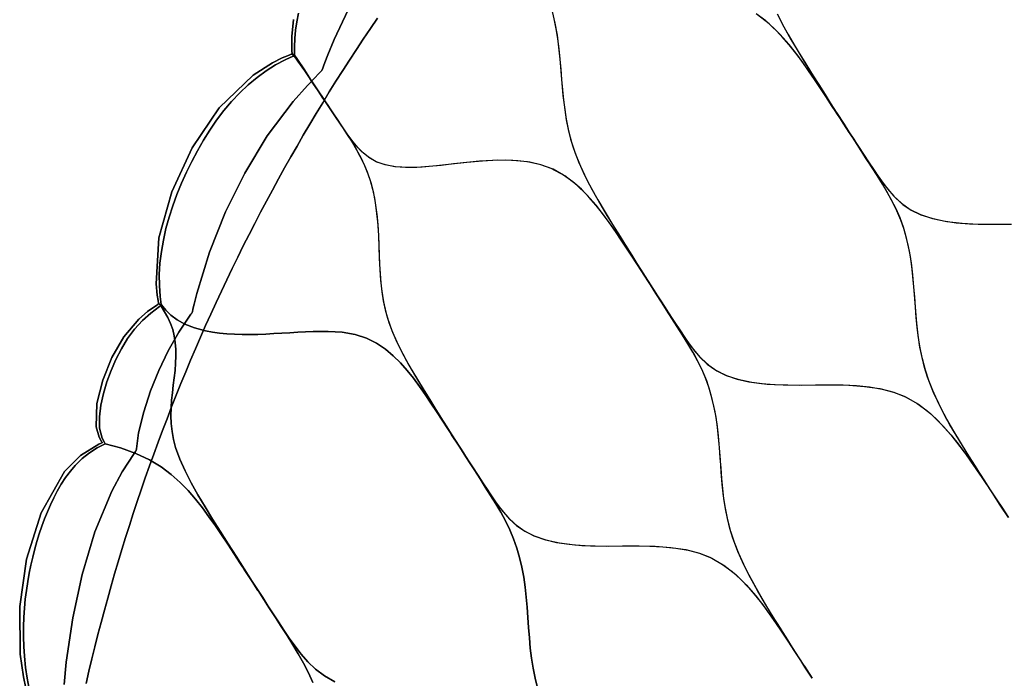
# Model space of a CAD drawing. Header units: centimetres. Extents: x -135 to 135, y -135 to 135.
# Tile 11 of 17: x -131 to -65, y 29 to 73. Entities that reach past the tile are written whole.
import ezdxf

# ---------------------------------------------------------------- set-up
doc = ezdxf.new("R2010")
doc.units = ezdxf.units.CM
doc.layers.get('0').update_dxf_attribs({"true_color": 0x5890e1})

msp = doc.modelspace()

# ---------------------------------------------------------------- linework, layer by layer
at = {"color": 206, "true_color": 0x6c0888}
for points in [[(-108.728, 73.637), (-109.668, 71.659), (-110.085, 70.651), (-110.281, 70.145), (-110.378, 69.892), (-110.425, 69.765), (-110.465, 69.659), (-110.473, 69.639), (-110.482, 69.618), (-110.488, 69.608), (-110.494, 69.601), (-110.525, 69.568), (-110.587, 69.506), (-110.711, 69.38), (-110.957, 69.127), (-111.446, 68.613), (-112.393, 67.55), (-114.116, 65.268), (-115.593, 62.809), (-116.874, 60.237), (-117.945, 57.568), (-118.773, 54.819), (-118.946, 54.126), (-119.029, 53.78), (-119.07, 53.607), (-119.076, 53.586), (-119.08, 53.575), (-119.085, 53.565), (-119.11, 53.528), (-119.162, 53.456), (-119.569, 52.868), (-119.962, 52.269), (-120.683, 51.021), (-121.304, 49.716), (-121.841, 48.371), (-122.294, 46.993), (-122.633, 45.586), (-122.738, 44.877), (-122.78, 44.526), (-122.786, 44.483), (-122.788, 44.461), (-122.79, 44.45), (-122.792, 44.439), (-122.793, 44.435), (-122.796, 44.43), (-122.815, 44.401), (-122.84, 44.365), (-122.94, 44.218), (-123.724, 43.007), (-124.422, 41.731), (-125.535, 39.024), (-126.379, 36.206), (-127.007, 33.32), (-127.431, 30.394), (-127.573, 28.922)], [(-127.573, 28.922), (-127.431, 30.394), (-127.007, 33.32), (-126.379, 36.206), (-125.535, 39.024), (-124.422, 41.731), (-123.724, 43.007), (-122.94, 44.218), (-122.84, 44.365), (-122.815, 44.401), (-122.796, 44.43), (-122.793, 44.435), (-122.792, 44.439), (-122.79, 44.45), (-122.788, 44.461), (-122.786, 44.483), (-122.78, 44.526), (-122.738, 44.877), (-122.633, 45.586), (-122.294, 46.993), (-121.841, 48.371), (-121.304, 49.716), (-120.683, 51.021), (-119.962, 52.269), (-119.569, 52.868), (-119.162, 53.456), (-119.11, 53.528), (-119.085, 53.565), (-119.08, 53.575), (-119.076, 53.586), (-119.07, 53.607), (-119.029, 53.78), (-118.946, 54.126), (-118.773, 54.819), (-117.945, 57.568), (-116.874, 60.237), (-115.593, 62.809), (-114.116, 65.268), (-112.393, 67.55), (-111.446, 68.613), (-110.957, 69.127), (-110.711, 69.38), (-110.587, 69.506), (-110.525, 69.568), (-110.494, 69.601), (-110.488, 69.608), (-110.482, 69.618), (-110.473, 69.639), (-110.465, 69.659), (-110.425, 69.765), (-110.378, 69.892), (-110.281, 70.145), (-110.085, 70.651), (-109.668, 71.659), (-108.728, 73.637)], [(-112.028, 73.405), (-112.141, 72.84), (-112.224, 72.277), (-112.278, 71.719), (-112.3, 71.168), (-112.299, 70.896), (-112.295, 70.762), (-112.289, 70.649), (-112.288, 70.628), (-112.288, 70.624), (-112.292, 70.604), (-112.461, 70.714), (-112.457, 70.737), (-112.459, 70.76), (-112.467, 70.874), (-112.475, 71.012), (-112.484, 71.29), (-112.478, 71.854), (-112.37, 72.997)], [(-95.089, 73.035), (-94.957, 72.374), (-94.851, 71.71), (-94.767, 71.038), (-94.7, 70.363), (-94.644, 69.687), (-94.591, 69.011), (-94.533, 68.334), (-94.464, 67.663), (-94.38, 66.996), (-94.275, 66.338), (-94.144, 65.69), (-93.984, 65.051), (-93.791, 64.426), (-93.456, 63.546), (-93.068, 62.69), (-92.639, 61.853), (-92.182, 61.028), (-91.703, 60.214), (-91.21, 59.406), (-90.71, 58.604), (-90.208, 57.799), (-89.705, 56.995), (-89.199, 56.193), (-88.689, 55.394), (-89.196, 56.189), (-88.689, 55.394), (-89.195, 56.185), (-88.689, 55.394), (-89.195, 56.177), (-88.689, 55.394), (-89.193, 56.17), (-88.689, 55.394), (-89.189, 56.163), (-88.689, 55.394), (-89.183, 56.16), (-89.679, 56.926), (-90.177, 57.688), (-90.682, 58.448), (-91.197, 59.203), (-91.733, 59.948), (-92.301, 60.674), (-92.916, 61.373), (-93.597, 62.032), (-94.374, 62.627), (-95.282, 63.12), (-95.961, 63.361), (-96.699, 63.527), (-97.492, 63.625), (-98.319, 63.662), (-99.166, 63.647), (-100.024, 63.594), (-100.887, 63.511), (-101.742, 63.413), (-102.579, 63.316), (-103.398, 63.235), (-104.187, 63.185), (-104.938, 63.18), (-105.634, 63.229), (-106.269, 63.346), (-106.83, 63.536), (-107.309, 63.8), (-107.72, 64.121), (-108.082, 64.484), (-108.408, 64.875), (-108.712, 65.286), (-109.003, 65.703), (-109.291, 66.125), (-109.579, 66.548), (-109.866, 66.973), (-110.153, 67.399), (-110.439, 67.825), (-110.728, 68.252), (-110.726, 68.253), (-111.104, 68.819), (-111.479, 69.389), (-111.856, 69.963), (-112.288, 70.624), (-112.288, 70.628), (-112.289, 70.649), (-112.295, 70.762), (-112.299, 70.896), (-112.3, 71.168), (-112.278, 71.719), (-112.224, 72.277), (-112.141, 72.84), (-112.028, 73.405)], [(-95.205, 73.511), (-95.024, 72.734), (-94.885, 71.948), (-94.78, 71.155), (-94.699, 70.358), (-94.633, 69.557), (-94.569, 68.755), (-94.496, 67.959), (-94.402, 67.165), (-94.282, 66.384), (-94.127, 65.615), (-93.929, 64.862), (-93.685, 64.128), (-93.399, 63.413), (-93.078, 62.711), (-92.729, 62.022), (-92.359, 61.343), (-91.976, 60.675), (-91.576, 60.006), (-91.17, 59.343), (-90.76, 58.684), (-90.35, 58.027), (-89.936, 57.365), (-89.523, 56.707), (-89.109, 56.051), (-88.689, 55.394), (-88.368, 54.896), (-88.048, 54.398), (-87.726, 53.898), (-87.403, 53.4), (-87.078, 52.903), (-86.752, 52.407), (-86.422, 51.914), (-86.077, 51.424), (-85.706, 50.948), (-85.294, 50.493), (-84.826, 50.072), (-84.283, 49.699), (-83.651, 49.392), (-82.939, 49.15), (-82.164, 48.976), (-81.332, 48.858), (-80.465, 48.791), (-79.572, 48.764), (-78.665, 48.761), (-77.748, 48.771), (-76.828, 48.775), (-75.919, 48.764), (-75.028, 48.721), (-74.161, 48.635), (-73.334, 48.496), (-72.565, 48.295), (-71.861, 48.023), (-70.918, 47.491), (-70.112, 46.864), (-69.404, 46.176), (-68.761, 45.448), (-68.166, 44.695), (-67.603, 43.924), (-67.06, 43.141), (-66.526, 42.353), (-65.997, 41.562), (-65.47, 40.769), (-64.944, 39.974), (-65.472, 40.77), (-64.944, 39.974), (-65.474, 40.771), (-64.944, 39.974), (-65.475, 40.773), (-64.944, 39.974), (-65.476, 40.776), (-64.944, 39.974), (-65.477, 40.779), (-64.944, 39.974), (-65.477, 40.783), (-64.944, 39.974), (-65.478, 40.787), (-64.944, 39.974), (-65.478, 40.791), (-64.944, 39.974), (-65.479, 40.795), (-64.944, 39.974), (-65.482, 40.798), (-64.944, 39.974), (-65.484, 40.801), (-64.944, 39.974), (-65.488, 40.803), (-66.025, 41.635), (-66.559, 42.467), (-67.091, 43.3), (-67.619, 44.13), (-68.138, 44.966), (-68.64, 45.806), (-69.119, 46.654), (-69.566, 47.516), (-69.969, 48.392), (-70.315, 49.29), (-70.514, 49.927), (-70.678, 50.575), (-70.81, 51.231), (-70.915, 51.896), (-70.999, 52.568), (-71.064, 53.243), (-71.119, 53.923), (-71.168, 54.601), (-71.22, 55.278), (-71.281, 55.953), (-71.358, 56.623), (-71.455, 57.284), (-71.579, 57.938), (-71.731, 58.582), (-71.917, 59.215), (-72.139, 59.831), (-72.4, 60.431), (-72.695, 61.019), (-73.016, 61.592), (-73.355, 62.156), (-73.708, 62.718), (-74.063, 63.272), (-74.421, 63.827), (-74.779, 64.382), (-75.138, 64.937), (-75.497, 65.488), (-75.856, 66.042), (-76.242, 66.635), (-76.63, 67.229), (-77.019, 67.821), (-77.41, 68.412), (-77.805, 69.003), (-78.205, 69.589), (-78.616, 70.173), (-79.042, 70.747), (-79.49, 71.311), (-79.969, 71.86), (-80.483, 72.389), (-81.05, 72.892), (-81.681, 73.352)], [(-80.268, 73.334), (-79.836, 72.495), (-79.375, 71.671), (-78.893, 70.857), (-78.396, 70.05), (-77.892, 69.247), (-77.386, 68.444), (-76.879, 67.641), (-76.37, 66.84), (-75.855, 66.042), (-76.365, 66.836), (-75.855, 66.042), (-76.364, 66.831), (-75.855, 66.042), (-76.364, 66.824), (-75.855, 66.042), (-76.362, 66.816), (-75.855, 66.042), (-76.359, 66.811), (-75.855, 66.042), (-76.353, 66.807), (-76.853, 67.571), (-77.356, 68.333), (-77.865, 69.093), (-78.384, 69.849), (-78.924, 70.594), (-79.498, 71.321), (-80.121, 72.024), (-80.811, 72.691), (-81.601, 73.301)], [(-80.278, 73.354), (-79.926, 72.665), (-79.554, 71.986), (-79.168, 71.317), (-78.765, 70.648), (-78.356, 69.987), (-77.943, 69.328), (-77.529, 68.672), (-77.113, 68.011), (-76.696, 67.353), (-76.278, 66.698), (-75.855, 66.042), (-75.531, 65.545), (-75.208, 65.048), (-74.883, 64.55), (-74.557, 64.053), (-74.228, 63.556), (-73.899, 63.061), (-73.565, 62.568), (-73.215, 62.079), (-72.84, 61.604), (-72.423, 61.15), (-71.949, 60.73), (-71.399, 60.357), (-70.758, 60.049), (-70.036, 59.808), (-69.25, 59.632), (-68.407, 59.514), (-67.528, 59.446), (-66.622, 59.417), (-65.704, 59.414), (-64.774, 59.421)], [(-112.37, 72.997), (-112.478, 71.854), (-112.484, 71.29), (-112.475, 71.012), (-112.467, 70.874), (-112.459, 70.76), (-112.457, 70.737), (-112.461, 70.714), (-112.292, 70.604), (-112.299, 70.595), (-112.308, 70.587), (-112.477, 70.696), (-112.519, 70.678), (-112.603, 70.646), (-112.771, 70.579), (-113.105, 70.435), (-113.767, 70.105), (-115.043, 69.293), (-117.303, 67.134), (-119.075, 64.474), (-120.427, 61.57), (-121.284, 58.52), (-121.474, 55.458), (-121.401, 54.72), (-121.345, 54.358), (-121.314, 54.18), (-121.314, 54.155), (-121.135, 54.068), (-121.139, 54.057), (-121.145, 54.046), (-121.323, 54.134), (-121.36, 54.105), (-121.437, 54.056), (-122.04, 53.628), (-122.612, 53.135), (-123.625, 51.956), (-124.418, 50.575), (-125.014, 49.089), (-125.399, 47.543), (-125.457, 46), (-125.253, 45.313), (-125.089, 45.019), (-125.066, 44.984), (-125.054, 44.968), (-125.049, 44.96), (-125.046, 44.949), (-125.047, 44.943), (-125.049, 44.939), (-125.079, 44.928), (-125.118, 44.91), (-125.275, 44.841), (-126.491, 44.099), (-127.557, 43.031), (-129.109, 40.287), (-130.064, 37.229), (-130.523, 34.071), (-130.486, 30.932), (-130.27, 29.409), (-130.105, 28.672)], [(-126.121, 28.979), (-125.931, 29.791), (-125.736, 30.604), (-125.536, 31.414), (-125.331, 32.224), (-125.12, 33.031), (-124.905, 33.838), (-124.684, 34.644), (-124.458, 35.447), (-124.226, 36.249), (-123.99, 37.05), (-123.748, 37.85), (-123.501, 38.646), (-123.25, 39.443), (-122.993, 40.237), (-122.73, 41.03), (-122.463, 41.821), (-122.191, 42.61), (-121.913, 43.398), (-121.631, 44.184), (-121.343, 44.968), (-121.05, 45.75), (-120.753, 46.529), (-120.45, 47.308), (-120.142, 48.084), (-119.83, 48.858), (-119.512, 49.631), (-119.189, 50.4), (-118.861, 51.169), (-118.529, 51.935), (-118.191, 52.698), (-117.849, 53.46), (-117.501, 54.219), (-117.149, 54.976), (-116.792, 55.73), (-116.43, 56.483), (-116.063, 57.233), (-115.691, 57.98), (-115.315, 58.726), (-114.934, 59.469), (-114.548, 60.209), (-114.157, 60.947), (-113.761, 61.683), (-113.361, 62.415), (-112.956, 63.146), (-112.546, 63.873), (-112.131, 64.598), (-111.712, 65.319), (-111.289, 66.039), (-110.86, 66.756), (-110.427, 67.47), (-109.99, 68.181), (-109.547, 68.89), (-109.101, 69.595), (-108.649, 70.297), (-108.193, 70.997), (-107.733, 71.693), (-107.268, 72.387), (-106.799, 73.077)], [(-106.799, 73.077), (-107.268, 72.387), (-107.733, 71.693), (-108.193, 70.997), (-108.649, 70.297), (-109.101, 69.595), (-109.547, 68.89), (-109.99, 68.181), (-110.427, 67.47), (-110.86, 66.756), (-111.289, 66.039), (-111.712, 65.319), (-112.131, 64.598), (-112.546, 63.873), (-112.956, 63.146), (-113.361, 62.415), (-113.761, 61.683), (-114.157, 60.947), (-114.548, 60.209), (-114.934, 59.469), (-115.315, 58.726), (-115.691, 57.98), (-116.063, 57.233), (-116.43, 56.483), (-116.792, 55.73), (-117.149, 54.976), (-117.501, 54.219), (-117.849, 53.46), (-118.191, 52.698), (-118.529, 51.935), (-118.861, 51.169), (-119.189, 50.4), (-119.512, 49.631), (-119.83, 48.858), (-120.142, 48.084), (-120.45, 47.308), (-120.753, 46.529), (-121.05, 45.75), (-121.343, 44.968), (-121.631, 44.184), (-121.913, 43.398), (-122.191, 42.61), (-122.463, 41.821), (-122.73, 41.03), (-122.993, 40.237), (-123.25, 39.443), (-123.501, 38.646), (-123.748, 37.85), (-123.99, 37.05), (-124.226, 36.249), (-124.458, 35.447), (-124.684, 34.644), (-124.905, 33.838), (-125.12, 33.031), (-125.331, 32.224), (-125.536, 31.414), (-125.736, 30.604), (-125.931, 29.791), (-126.121, 28.979)], [(-64.944, 39.974), (-65.391, 40.655), (-65.832, 41.336), (-66.271, 42.019), (-66.71, 42.704), (-67.144, 43.383), (-67.577, 44.065), (-68.005, 44.75), (-68.425, 45.44), (-68.826, 46.13), (-69.213, 46.829), (-69.576, 47.536), (-69.91, 48.256), (-70.206, 48.987), (-70.458, 49.735), (-70.66, 50.5), (-70.818, 51.278), (-70.938, 52.066), (-71.029, 52.865), (-71.099, 53.666), (-71.158, 54.471), (-71.219, 55.273), (-71.292, 56.07), (-71.389, 56.861), (-71.518, 57.642), (-71.686, 58.408), (-71.866, 59.057), (-72.084, 59.69), (-72.342, 60.307), (-72.637, 60.908), (-72.96, 61.496), (-73.304, 62.074), (-73.662, 62.646), (-74.026, 63.215), (-74.391, 63.781), (-74.756, 64.347), (-75.122, 64.912), (-75.489, 65.477), (-75.856, 66.041), (-75.498, 65.483), (-75.856, 66.041), (-75.503, 65.491), (-75.856, 66.041), (-75.505, 65.498), (-75.856, 66.041), (-75.505, 65.504), (-75.856, 66.041), (-75.505, 65.506), (-75.856, 66.041), (-75.507, 65.504), (-75.156, 64.966), (-74.805, 64.429), (-74.452, 63.891), (-74.097, 63.355), (-73.738, 62.819), (-73.37, 62.288), (-72.977, 61.768), (-72.543, 61.271), (-72.045, 60.806), (-71.462, 60.394), (-70.776, 60.055), (-69.995, 59.796), (-69.041, 59.596), (-68.019, 59.478), (-66.953, 59.423), (-65.853, 59.412), (-64.743, 59.421)], [(-77.965, 29.322), (-78.405, 30.003), (-78.839, 30.682), (-79.27, 31.362), (-79.7, 32.046), (-80.126, 32.724), (-80.551, 33.403), (-80.97, 34.086), (-81.38, 34.774), (-81.774, 35.462), (-82.152, 36.16), (-82.507, 36.866), (-82.834, 37.585), (-83.124, 38.315), (-83.37, 39.063), (-83.567, 39.828), (-83.72, 40.606), (-83.837, 41.395), (-83.925, 42.194), (-83.993, 42.996), (-84.05, 43.801), (-84.109, 44.605), (-84.181, 45.403), (-84.276, 46.195), (-84.402, 46.977), (-84.567, 47.745), (-84.745, 48.395), (-84.959, 49.029), (-85.214, 49.647), (-85.505, 50.25), (-85.824, 50.84), (-86.165, 51.419), (-86.518, 51.992), (-86.878, 52.561), (-87.239, 53.129), (-87.6, 53.695), (-87.963, 54.262), (-88.326, 54.827), (-88.69, 55.394), (-88.336, 54.834), (-88.69, 55.394), (-88.341, 54.842), (-88.69, 55.394), (-88.343, 54.849), (-88.69, 55.394), (-88.344, 54.854), (-88.69, 55.394), (-88.343, 54.856), (-88.69, 55.394), (-88.344, 54.854), (-87.996, 54.315), (-87.649, 53.777), (-87.299, 53.238), (-86.948, 52.702), (-86.594, 52.165), (-86.23, 51.634), (-85.841, 51.112), (-85.412, 50.613), (-84.921, 50.147), (-84.346, 49.735), (-83.669, 49.397), (-82.898, 49.138), (-81.958, 48.939), (-80.949, 48.821), (-79.898, 48.769), (-78.812, 48.76), (-77.717, 48.77), (-76.622, 48.774), (-75.54, 48.749), (-74.492, 48.673), (-73.487, 48.525), (-72.558, 48.291), (-71.727, 47.959), (-70.999, 47.544), (-70.356, 47.07), (-69.775, 46.551), (-69.248, 46.006), (-68.753, 45.437), (-68.289, 44.854), (-67.845, 44.259), (-67.416, 43.654), (-66.998, 43.047), (-66.582, 42.435), (-66.171, 41.822), (-65.762, 41.207), (-65.352, 40.59), (-64.944, 39.974)], [(-130.105, 28.672), (-130.27, 29.409), (-130.486, 30.932), (-130.523, 34.071), (-130.064, 37.229), (-129.109, 40.287), (-127.557, 43.031), (-126.491, 44.099), (-125.275, 44.841), (-125.118, 44.91), (-125.079, 44.928), (-125.049, 44.939), (-125.047, 44.943), (-125.046, 44.949), (-125.049, 44.96), (-125.054, 44.968), (-125.066, 44.984), (-125.089, 45.019), (-125.253, 45.313), (-125.457, 46), (-125.399, 47.543), (-125.014, 49.089), (-124.418, 50.575), (-123.625, 51.956), (-122.612, 53.135), (-122.04, 53.628), (-121.437, 54.056), (-121.36, 54.105), (-121.323, 54.134), (-121.145, 54.046), (-121.161, 54.031), (-121.181, 54.018), (-121.254, 53.967), (-121.833, 53.531), (-122.385, 53.03), (-122.899, 52.467), (-123.366, 51.842), (-123.781, 51.168), (-124.145, 50.458), (-124.465, 49.724), (-124.741, 48.973), (-124.971, 48.208), (-125.138, 47.435), (-125.24, 46.658), (-125.226, 45.905), (-125.044, 45.231), (-124.892, 44.943), (-124.87, 44.91), (-124.853, 44.886), (-124.851, 44.875), (-124.852, 44.871), (-125.376, 44.607), (-125.89, 44.276), (-126.375, 43.886), (-126.833, 43.432), (-127.164, 43.043), (-127.475, 42.626), (-127.764, 42.187), (-128.032, 41.728), (-128.267, 41.281), (-128.486, 40.823), (-128.689, 40.356), (-128.879, 39.882), (-129.058, 39.395), (-129.226, 38.897), (-129.381, 38.396), (-129.523, 37.896), (-129.661, 37.361), (-129.784, 36.823), (-129.894, 36.283), (-129.99, 35.741), (-130.078, 35.15), (-130.15, 34.559), (-130.205, 33.968), (-130.244, 33.379), (-130.268, 32.725), (-130.271, 32.07), (-130.253, 31.422), (-130.214, 30.781), (-130.14, 30.047), (-130.033, 29.325), (-129.89, 28.617)], [(-109.623, 29.085), (-110.306, 29.477), (-110.896, 29.924), (-111.406, 30.41), (-111.857, 30.923), (-112.263, 31.449), (-112.641, 31.985), (-113.002, 32.521), (-113.357, 33.06), (-113.71, 33.597), (-114.059, 34.132), (-114.408, 34.667), (-114.752, 35.197), (-115.095, 35.728), (-115.096, 35.728), (-115.37, 36.15), (-115.64, 36.571), (-116.173, 37.41), (-116.699, 38.242), (-117.22, 39.066), (-117.732, 39.88), (-118.232, 40.688), (-118.708, 41.488), (-119.154, 42.28), (-119.558, 43.066), (-119.906, 43.845), (-120.182, 44.619), (-120.321, 45.151), (-120.416, 45.681), (-120.471, 46.205), (-120.491, 46.725), (-120.482, 47.239), (-120.448, 47.748), (-120.397, 48.253), (-120.338, 48.749), (-120.276, 49.239), (-120.222, 49.724), (-120.182, 50.2), (-120.163, 50.667), (-120.168, 51.125), (-120.202, 51.572), (-120.271, 52.01), (-120.376, 52.432), (-120.522, 52.839), (-120.703, 53.235), (-120.91, 53.617), (-121.134, 53.989), (-121.161, 54.031), (-121.167, 54.023), (-121.17, 54.021), (-121.174, 54.02), (-121.177, 54.021), (-121.179, 54.021), (-121.181, 54.027), (-121.181, 54.036), (-121.179, 54.046), (-121.171, 54.069), (-121.161, 54.095), (-121.155, 54.104), (-121.148, 54.11), (-121.144, 54.112), (-121.141, 54.112), (-121.138, 54.111), (-121.135, 54.109), (-121.133, 54.105), (-121.132, 54.102), (-121.134, 54.092), (-121.12, 54.074), (-120.83, 53.73), (-120.491, 53.396), (-120.078, 53.076), (-119.565, 52.786), (-118.931, 52.54), (-118.189, 52.348), (-117.739, 52.266), (-117.269, 52.201), (-116.781, 52.153), (-116.279, 52.122), (-115.767, 52.107), (-115.247, 52.105), (-114.72, 52.116), (-114.189, 52.137), (-113.659, 52.165), (-113.131, 52.196), (-112.605, 52.23), (-112.083, 52.262), (-111.566, 52.289), (-111.057, 52.309), (-110.56, 52.318), (-110.073, 52.314), (-109.137, 52.255), (-108.277, 52.11), (-107.516, 51.869), (-106.853, 51.54), (-106.271, 51.146), (-105.747, 50.703), (-105.272, 50.229), (-104.828, 49.727), (-104.411, 49.206), (-104.013, 48.67), (-103.627, 48.121), (-103.25, 47.565), (-102.875, 47.002), (-102.503, 46.437), (-102.131, 45.866), (-101.759, 45.29), (-101.386, 44.713), (-101.385, 44.714), (-101.039, 44.173), (-100.691, 43.633), (-100.342, 43.087), (-99.993, 42.541), (-99.644, 41.992), (-99.297, 41.442), (-98.952, 40.885), (-98.62, 40.323), (-98.306, 39.752), (-98.017, 39.166), (-97.763, 38.569), (-97.546, 37.955), (-97.365, 37.324), (-97.217, 36.684), (-97.097, 36.031), (-97.003, 35.373), (-96.929, 34.705), (-96.87, 34.032), (-96.821, 33.357), (-96.774, 32.682), (-96.721, 32.003), (-96.658, 31.329), (-96.577, 30.657), (-96.474, 29.992), (-96.345, 29.336), (-96.185, 28.685)], [(-129.89, 28.617), (-130.033, 29.325), (-130.14, 30.047), (-130.214, 30.781), (-130.253, 31.422), (-130.271, 32.07), (-130.268, 32.725), (-130.244, 33.379), (-130.205, 33.968), (-130.15, 34.559), (-130.078, 35.15), (-129.99, 35.741), (-129.894, 36.283), (-129.784, 36.823), (-129.661, 37.361), (-129.523, 37.896), (-129.381, 38.396), (-129.226, 38.897), (-129.058, 39.395), (-128.879, 39.882), (-128.689, 40.356), (-128.486, 40.823), (-128.267, 41.281), (-128.032, 41.728), (-127.764, 42.187), (-127.475, 42.626), (-127.164, 43.043), (-126.833, 43.432), (-126.375, 43.886), (-125.89, 44.276), (-125.376, 44.607), (-124.852, 44.871), (-123.844, 44.589), (-122.814, 44.225), (-121.914, 43.805), (-121.144, 43.337), (-120.477, 42.836), (-119.886, 42.307), (-119.356, 41.76), (-118.864, 41.194), (-118.405, 40.618), (-117.968, 40.03), (-117.547, 39.432), (-117.136, 38.828), (-116.726, 38.217), (-116.32, 37.603), (-115.913, 36.982), (-115.505, 36.356), (-115.097, 35.728), (-115.096, 35.728), (-115.095, 35.728), (-114.714, 35.139), (-114.332, 34.548), (-113.947, 33.952), (-113.563, 33.355), (-113.178, 32.756), (-112.794, 32.155), (-112.412, 31.547), (-112.045, 30.937), (-111.696, 30.317), (-111.374, 29.687), (-111.088, 29.049)], [(-96.185, 28.685), (-96.345, 29.336), (-96.474, 29.992), (-96.577, 30.657), (-96.658, 31.329), (-96.721, 32.003), (-96.774, 32.682), (-96.821, 33.357), (-96.87, 34.032), (-96.929, 34.705), (-97.003, 35.373), (-97.097, 36.031), (-97.217, 36.684), (-97.365, 37.324), (-97.546, 37.955), (-97.763, 38.569), (-98.017, 39.166), (-98.306, 39.752), (-98.62, 40.323), (-98.952, 40.885), (-99.297, 41.442), (-99.644, 41.992), (-99.993, 42.541), (-100.342, 43.087), (-100.691, 43.633), (-101.039, 44.173), (-101.386, 44.713), (-101.041, 44.168), (-101.386, 44.713), (-101.048, 44.176), (-101.386, 44.713), (-101.05, 44.183), (-101.386, 44.713), (-101.05, 44.188), (-101.386, 44.713), (-101.048, 44.19), (-101.386, 44.713), (-101.048, 44.188), (-100.708, 43.661), (-100.367, 43.133), (-100.023, 42.604), (-99.677, 42.074), (-99.326, 41.543), (-98.966, 41.016), (-98.58, 40.497), (-98.153, 39.999), (-97.664, 39.531), (-97.091, 39.114), (-96.416, 38.769), (-95.649, 38.502), (-94.713, 38.293), (-93.712, 38.165), (-92.67, 38.104), (-91.597, 38.089), (-90.515, 38.095), (-89.435, 38.098), (-88.37, 38.071), (-87.339, 37.995), (-86.35, 37.849), (-85.437, 37.614), (-84.621, 37.284), (-83.906, 36.871), (-83.275, 36.398), (-82.706, 35.881), (-82.188, 35.337), (-81.704, 34.771), (-81.248, 34.189), (-80.813, 33.597), (-80.393, 32.994), (-79.983, 32.389), (-79.575, 31.777), (-79.172, 31.167), (-78.769, 30.554), (-78.367, 29.938), (-77.965, 29.322)], [(-111.088, 29.049), (-111.374, 29.687), (-111.696, 30.317), (-112.045, 30.937), (-112.412, 31.547), (-112.794, 32.155), (-113.178, 32.756), (-113.563, 33.355), (-113.947, 33.952), (-114.332, 34.548), (-114.714, 35.139), (-115.095, 35.728), (-115.095, 35.728), (-114.727, 35.141), (-115.095, 35.728), (-114.73, 35.148), (-115.095, 35.728), (-114.729, 35.153), (-115.095, 35.728), (-114.727, 35.155), (-115.095, 35.728), (-114.752, 35.197), (-114.408, 34.667), (-114.059, 34.132), (-113.71, 33.597), (-113.357, 33.06), (-113.002, 32.521), (-112.641, 31.985), (-112.263, 31.449), (-111.857, 30.923), (-111.406, 30.41), (-110.896, 29.924), (-110.306, 29.477), (-109.623, 29.085)]]:
    msp.add_lwpolyline(points, dxfattribs=at)
for points in [[(-112.477, 70.696), (-112.308, 70.587), (-112.316, 70.581), (-112.348, 70.566), (-112.429, 70.533), (-112.59, 70.463), (-112.913, 70.312), (-113.55, 69.972), (-114.174, 69.579), (-114.782, 69.137), (-115.369, 68.649), (-115.933, 68.12), (-116.472, 67.553), (-116.983, 66.951), (-117.464, 66.318), (-117.914, 65.66), (-118.338, 64.981), (-118.736, 64.287), (-119.113, 63.58), (-119.466, 62.861), (-119.796, 62.133), (-120.099, 61.395), (-120.373, 60.647), (-120.616, 59.893), (-120.825, 59.133), (-120.996, 58.37), (-121.129, 57.606), (-121.218, 56.846), (-121.262, 56.092), (-121.258, 55.35), (-121.205, 54.624), (-121.16, 54.269), (-121.134, 54.093), (-121.134, 54.092), (-121.135, 54.068), (-121.314, 54.155), (-121.314, 54.18), (-121.345, 54.358), (-121.401, 54.72), (-121.474, 55.458), (-121.284, 58.52), (-120.427, 61.57), (-119.075, 64.474), (-117.303, 67.134), (-115.043, 69.293), (-113.767, 70.105), (-113.105, 70.435), (-112.771, 70.579), (-112.603, 70.646), (-112.519, 70.678)], [(-101.881, 45.489), (-101.385, 44.714), (-101.878, 45.485), (-101.385, 44.714), (-101.878, 45.48), (-101.385, 44.714), (-101.879, 45.474), (-101.385, 44.714), (-101.877, 45.466), (-101.385, 44.714), (-101.872, 45.46), (-101.385, 44.714), (-101.386, 44.713), (-101.759, 45.29), (-102.131, 45.866), (-102.503, 46.437), (-102.875, 47.002), (-103.25, 47.565), (-103.627, 48.121), (-104.013, 48.67), (-104.411, 49.206), (-104.828, 49.727), (-105.272, 50.229), (-105.747, 50.703), (-106.271, 51.146), (-106.853, 51.54), (-107.516, 51.869), (-108.277, 52.11), (-109.137, 52.255), (-110.073, 52.314), (-110.56, 52.318), (-111.057, 52.309), (-111.566, 52.289), (-112.083, 52.262), (-112.605, 52.23), (-113.131, 52.196), (-113.659, 52.165), (-114.189, 52.137), (-114.72, 52.116), (-115.247, 52.105), (-115.767, 52.107), (-116.279, 52.122), (-116.781, 52.153), (-117.269, 52.201), (-117.739, 52.266), (-118.189, 52.348), (-118.931, 52.54), (-119.565, 52.786), (-120.078, 53.076), (-120.491, 53.396), (-120.83, 53.73), (-121.12, 54.074), (-121.134, 54.092), (-121.134, 54.093), (-121.16, 54.269), (-121.205, 54.624), (-121.258, 55.35), (-121.262, 56.092), (-121.218, 56.846), (-121.129, 57.606), (-120.996, 58.37), (-120.825, 59.133), (-120.616, 59.893), (-120.373, 60.647), (-120.099, 61.395), (-119.796, 62.133), (-119.466, 62.861), (-119.113, 63.58), (-118.736, 64.287), (-118.338, 64.981), (-117.914, 65.66), (-117.464, 66.318), (-116.983, 66.951), (-116.472, 67.553), (-115.933, 68.12), (-115.369, 68.649), (-114.782, 69.137), (-114.174, 69.579), (-113.55, 69.972), (-112.913, 70.312), (-112.59, 70.463), (-112.429, 70.533), (-112.348, 70.566), (-112.316, 70.581), (-112.121, 70.3), (-111.769, 69.789), (-111.419, 69.277), (-111.072, 68.764), (-110.726, 68.253), (-110.728, 68.252), (-110.409, 67.776), (-110.091, 67.303), (-109.774, 66.827), (-109.46, 66.354), (-109.146, 65.878), (-108.836, 65.403), (-108.528, 64.922), (-108.233, 64.435), (-107.954, 63.935), (-107.697, 63.415), (-107.472, 62.879), (-107.282, 62.318), (-107.125, 61.737), (-106.999, 61.142), (-106.9, 60.533), (-106.826, 59.917), (-106.773, 59.29), (-106.736, 58.66), (-106.709, 58.029), (-106.685, 57.399), (-106.659, 56.771), (-106.624, 56.15), (-106.573, 55.535), (-106.503, 54.931), (-106.409, 54.338), (-106.285, 53.754), (-106.129, 53.185), (-105.845, 52.383), (-105.506, 51.602), (-105.122, 50.833), (-104.705, 50.072), (-104.263, 49.315), (-103.802, 48.558), (-103.33, 47.799), (-102.851, 47.033), (-102.369, 46.263)], [(-111.186, 68.942), (-110.727, 68.253), (-111.185, 68.941), (-110.727, 68.253), (-111.185, 68.941), (-110.727, 68.253), (-111.187, 68.938), (-110.727, 68.253), (-111.187, 68.931), (-110.727, 68.253), (-111.184, 68.923), (-110.727, 68.253), (-111.178, 68.916), (-110.727, 68.253), (-111.174, 68.913), (-110.727, 68.253), (-111.173, 68.913), (-110.727, 68.253), (-111.172, 68.912), (-110.727, 68.253), (-111.171, 68.912), (-111.62, 69.573), (-112.073, 70.231), (-112.316, 70.581), (-112.316, 70.579), (-112.317, 70.579), (-112.317, 70.579), (-112.317, 70.578), (-112.318, 70.578), (-112.319, 70.578), (-112.32, 70.579), (-112.322, 70.585), (-112.322, 70.591), (-112.314, 70.61), (-112.306, 70.622), (-112.3, 70.626), (-112.294, 70.629), (-112.29, 70.629), (-112.288, 70.629), (-112.287, 70.627), (-112.286, 70.626), (-112.286, 70.626), (-112.286, 70.625), (-112.286, 70.625), (-112.287, 70.624), (-112.288, 70.624), (-112.105, 70.342), (-111.645, 69.639)], [(-78.497, 30.147), (-77.965, 29.323), (-78.5, 30.15), (-79.028, 30.979), (-79.552, 31.81), (-80.074, 32.641), (-80.591, 33.469), (-81.1, 34.301), (-81.591, 35.139), (-82.06, 35.985), (-82.498, 36.846), (-82.892, 37.721), (-83.23, 38.619), (-83.424, 39.255), (-83.584, 39.903), (-83.713, 40.56), (-83.815, 41.225), (-83.896, 41.897), (-83.96, 42.572), (-84.012, 43.253), (-84.06, 43.932), (-84.11, 44.61), (-84.169, 45.286), (-84.244, 45.958), (-84.34, 46.619), (-84.461, 47.275), (-84.611, 47.92), (-84.795, 48.554), (-85.013, 49.171), (-85.271, 49.771), (-85.563, 50.36), (-85.879, 50.936), (-86.214, 51.501), (-86.563, 52.063), (-86.915, 52.619), (-87.268, 53.176), (-87.623, 53.73), (-87.979, 54.286), (-88.334, 54.839), (-88.69, 55.394), (-89.073, 55.988), (-89.458, 56.583), (-89.843, 57.176), (-90.23, 57.767), (-90.623, 58.357), (-91.019, 58.944), (-91.427, 59.527), (-91.849, 60.102), (-92.293, 60.662), (-92.767, 61.21), (-93.274, 61.732), (-93.832, 62.228), (-94.452, 62.676), (-95.154, 63.062), (-95.953, 63.357), (-96.846, 63.55), (-97.809, 63.645), (-98.807, 63.658), (-99.831, 63.607), (-100.859, 63.513), (-101.878, 63.396), (-102.879, 63.283), (-103.84, 63.201), (-104.753, 63.175), (-105.598, 63.224), (-106.285, 63.349), (-106.886, 63.56), (-107.392, 63.855), (-107.824, 64.216), (-108.2, 64.618), (-108.542, 65.05), (-108.863, 65.498), (-109.176, 65.954), (-109.487, 66.409), (-109.797, 66.868), (-110.107, 67.328), (-110.417, 67.79), (-110.728, 68.252), (-110.418, 67.793), (-110.728, 68.252), (-110.42, 67.794), (-110.728, 68.252), (-110.421, 67.795), (-110.728, 68.252), (-110.422, 67.794), (-110.728, 68.252), (-110.423, 67.791), (-110.728, 68.252), (-110.422, 67.788), (-110.728, 68.252), (-110.421, 67.785), (-110.728, 68.252), (-110.419, 67.781), (-110.728, 68.252), (-110.416, 67.777), (-110.728, 68.252), (-110.412, 67.773), (-110.728, 68.252), (-110.407, 67.77), (-110.728, 68.252), (-110.401, 67.767), (-110.077, 67.282), (-109.754, 66.797), (-109.433, 66.313), (-109.113, 65.828), (-108.796, 65.343), (-108.483, 64.852), (-108.184, 64.352), (-107.903, 63.838), (-107.647, 63.306), (-107.424, 62.75), (-107.239, 62.173), (-107.087, 61.577), (-106.95, 60.865), (-106.849, 60.139), (-106.78, 59.399), (-106.735, 58.656), (-106.703, 57.908), (-106.675, 57.162), (-106.64, 56.424), (-106.587, 55.691), (-106.508, 54.974), (-106.396, 54.271), (-106.241, 53.583), (-106.04, 52.913), (-105.796, 52.262), (-105.514, 51.62), (-105.203, 50.989), (-104.867, 50.363), (-104.515, 49.744), (-104.145, 49.12), (-103.764, 48.498), (-103.377, 47.875), (-102.987, 47.251), (-102.591, 46.618), (-102.194, 45.985), (-101.793, 45.352), (-101.385, 44.714), (-101.072, 44.228), (-100.759, 43.742), (-100.442, 43.253), (-100.125, 42.764), (-99.805, 42.272), (-99.483, 41.782), (-99.157, 41.294), (-98.814, 40.807), (-98.446, 40.333), (-98.036, 39.878), (-97.57, 39.455), (-97.028, 39.078), (-96.398, 38.763), (-95.689, 38.515), (-94.918, 38.331), (-94.092, 38.205), (-93.232, 38.131), (-92.347, 38.097), (-91.451, 38.09), (-90.545, 38.096), (-89.638, 38.1), (-88.743, 38.086), (-87.865, 38.043), (-87.013, 37.957), (-86.2, 37.818), (-85.444, 37.618), (-84.752, 37.349), (-83.827, 36.818), (-83.036, 36.193), (-82.341, 35.507), (-81.711, 34.781), (-81.128, 34.031), (-80.577, 33.262), (-80.044, 32.481), (-79.52, 31.696), (-79.001, 30.907), (-78.482, 30.115), (-77.965, 29.323), (-78.484, 30.116), (-77.965, 29.323), (-78.487, 30.118), (-77.965, 29.323), (-78.488, 30.12), (-77.965, 29.323), (-78.489, 30.123), (-77.965, 29.323), (-78.49, 30.127), (-77.965, 29.323), (-78.49, 30.13), (-77.965, 29.323), (-78.491, 30.134), (-77.965, 29.323), (-78.491, 30.138), (-77.965, 29.323), (-78.492, 30.142), (-77.965, 29.323), (-78.494, 30.145), (-77.965, 29.323)], [(-115.096, 35.728), (-115.637, 36.566), (-115.096, 35.728), (-115.637, 36.564), (-115.096, 35.728), (-115.638, 36.561), (-115.096, 35.728), (-115.638, 36.558), (-115.096, 35.728), (-115.638, 36.554), (-115.096, 35.728), (-115.637, 36.55), (-115.096, 35.728), (-115.635, 36.546), (-115.096, 35.728), (-115.631, 36.542), (-115.096, 35.728), (-115.626, 36.539), (-115.096, 35.728), (-115.097, 35.728), (-115.505, 36.356), (-115.913, 36.982), (-116.32, 37.603), (-116.726, 38.217), (-117.136, 38.828), (-117.547, 39.432), (-117.968, 40.03), (-118.405, 40.618), (-118.864, 41.194), (-119.356, 41.76), (-119.886, 42.307), (-120.477, 42.836), (-121.144, 43.337), (-121.914, 43.805), (-122.814, 44.225), (-123.844, 44.589), (-124.852, 44.871), (-124.851, 44.875), (-124.853, 44.886), (-124.87, 44.91), (-124.892, 44.943), (-125.044, 45.231), (-125.226, 45.905), (-125.24, 46.658), (-125.138, 47.435), (-124.971, 48.208), (-124.741, 48.973), (-124.465, 49.724), (-124.145, 50.458), (-123.781, 51.168), (-123.366, 51.842), (-122.899, 52.467), (-122.385, 53.03), (-121.833, 53.531), (-121.254, 53.967), (-121.181, 54.018), (-121.161, 54.031), (-121.134, 53.989), (-120.91, 53.617), (-120.703, 53.235), (-120.522, 52.839), (-120.376, 52.432), (-120.271, 52.01), (-120.202, 51.572), (-120.168, 51.125), (-120.163, 50.667), (-120.182, 50.2), (-120.222, 49.724), (-120.276, 49.239), (-120.338, 48.749), (-120.397, 48.253), (-120.448, 47.748), (-120.482, 47.239), (-120.491, 46.725), (-120.471, 46.205), (-120.416, 45.681), (-120.321, 45.151), (-120.182, 44.619), (-119.906, 43.845), (-119.558, 43.066), (-119.154, 42.28), (-118.708, 41.488), (-118.232, 40.688), (-117.732, 39.88), (-117.22, 39.066), (-116.699, 38.242), (-116.173, 37.41), (-115.64, 36.571), (-115.37, 36.15)]]:
    msp.add_lwpolyline(points, close=True, dxfattribs=at)

doc.saveas('drawing.dxf')
